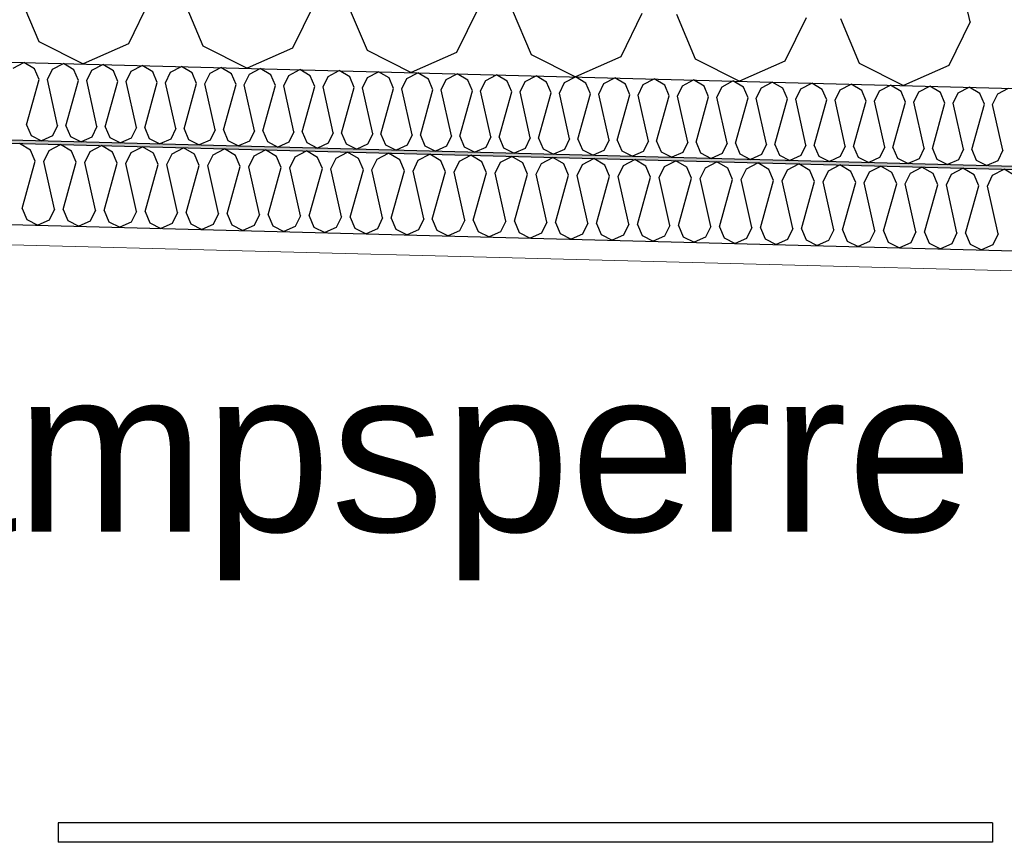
# Model space of a CAD drawing. Header units: millimetres. Extents: x -8544 to 51179, y -2070 to 13050.
# Tile 150 of 168: x 40214 to 40821, y 6214 to 6721. Entities that reach past the tile are written whole.
import ezdxf

# ---------------------------------------------------------------- set-up
doc = ezdxf.new("R2010")
doc.units = ezdxf.units.MM
doc.header["$LTSCALE"] = 0.5
doc.header["$MEASUREMENT"] = 0
doc.linetypes.add('PLINE', pattern=[0])
doc.layers.add('236- Innvendig kledning og overflate(Nye konstruksjoner)', color=7, linetype='Continuous', lineweight=0)
for name, color, linetype in [('256- Faste himlinger og overflatebehandling (Skravur)(Nye konstruksjoner)', 7, 'Continuous'), ('256- Faste himlinger og overflatebehandling(Nye konstruksjoner)', 7, 'Continuous'), ('257- Systemhimlinger (Skravur)(Nye konstruksjoner)', 7, 'Continuous'), ('257- Systemhimlinger(Nye konstruksjoner)', 7, 'Continuous'), ('261- Primærkonstruksjon (tak)', 7, 'Continuous'), ('261- Primærkonstruksjon (tak) (Skravur)', 7, 'Continuous'), ('832- Tekst bygning(Nye konstruksjoner)', 7, 'Continuous')]:
    doc.layers.add(name, color=color, linetype=linetype)
doc.styles.add('GENERATED_STYLE_2', font='arial.ttf')
doc.dimstyles.new('GENERATED_STYLE__2', dxfattribs={"dimtxt": 0.18, "dimasz": 182.4, "dimexe": 0.18, "dimexo": 0.0625, "dimgap": 0, "dimtad": 0, "dimtih": 1, "dimtoh": 1, "dimdec": 4, "dimzin": 0, "dimdsep": 46, "dimcen": 0.09, "dimadec": 0, "dimazin": 0, "dimtfac": 1, "dimtdec": 4, "dimtmove": 0, "dimatfit": 3, "dimldrblk": 'ARROWHEAD_5', "dimfxl": 1, "dimtolj": 1, "dimtzin": 0, "dimarcsym": 0})

# ---------------------------------------------------------------- blocks, each defined once
blk = doc.blocks.new('*X17')
at = {"layer": '261- Primærkonstruksjon (tak) (Skravur)', "linetype": 'PLINE'}
for p, q in [((40799.79, 6719.43), (40773.54, 6837.48)), ((40214.22, 6734.77), (40225.83, 6707.36)), ((40294.11, 6732.67), (40281.07, 6705.91)), ((40315.35, 6732.12), (40326.97, 6704.71)), ((40395.24, 6730.03), (40382.21, 6703.27)), ((40416.49, 6729.47), (40428.11, 6702.06)), ((40496.38, 6727.38), (40483.35, 6700.62)), ((40517.63, 6726.82), (40529.25, 6699.42)), ((40597.52, 6724.73), (40584.48, 6697.97)), ((40618.77, 6724.17), (40630.38, 6696.77)), ((40698.66, 6722.08), (40685.62, 6695.32)), ((40719.9, 6721.52), (40731.52, 6694.12)), ((40799.79, 6719.43), (40786.76, 6692.67)), ((40225.83, 6707.36), (40253.11, 6693.57)), ((40281.07, 6705.91), (40253.11, 6693.57)), ((40326.97, 6704.71), (40354.25, 6690.92)), ((40382.21, 6703.27), (40354.25, 6690.92)), ((40428.11, 6702.06), (40455.39, 6688.27)), ((40483.35, 6700.62), (40455.39, 6688.27)), ((40529.25, 6699.42), (40556.52, 6685.62)), ((40584.48, 6697.97), (40556.52, 6685.62)), ((40630.38, 6696.77), (40657.66, 6682.97)), ((40685.62, 6695.32), (40657.66, 6682.97)), ((40731.52, 6694.12), (40758.8, 6680.32)), ((40786.76, 6692.67), (40758.8, 6680.32))]:
    blk.add_line(p, q, dxfattribs=at)
blk = doc.blocks.new('*X23')
at = {"layer": '256- Faste himlinger og overflatebehandling (Skravur)(Nye konstruksjoner)', "linetype": 'PLINE'}
for p, q in [((40209.98, 6690.99), (40216.7, 6694.52)), ((40223.23, 6690.65), (40216.7, 6694.52)), ((40234.25, 6690.36), (40240.97, 6693.88)), ((40247.51, 6690.01), (40240.97, 6693.88)), ((40226.02, 6684.07), (40223.23, 6690.65)), ((40231.12, 6683.94), (40234.25, 6690.36)), ((40250.29, 6683.43), (40247.51, 6690.01)), ((40255.39, 6683.3), (40258.52, 6689.72)), ((40258.52, 6689.72), (40265.25, 6693.25)), ((40271.78, 6689.38), (40265.25, 6693.25)), ((40274.57, 6682.8), (40271.78, 6689.38)), ((40279.67, 6682.66), (40282.79, 6689.09)), ((40282.79, 6689.09), (40289.52, 6692.61)), ((40296.05, 6688.74), (40289.52, 6692.61)), ((40298.84, 6682.16), (40296.05, 6688.74)), ((40303.94, 6682.03), (40307.07, 6688.45)), ((40307.07, 6688.45), (40313.79, 6691.98)), ((40320.32, 6688.1), (40313.79, 6691.98)), ((40323.11, 6681.53), (40320.32, 6688.1)), ((40328.21, 6681.39), (40331.34, 6687.82)), ((40331.34, 6687.82), (40338.07, 6691.34)), ((40344.6, 6687.47), (40338.07, 6691.34)), ((40347.39, 6680.89), (40344.6, 6687.47)), ((40355.61, 6687.18), (40362.34, 6690.71)), ((40368.87, 6686.83), (40362.34, 6690.71)), ((40379.89, 6686.54), (40386.61, 6690.07)), ((40393.14, 6686.2), (40386.61, 6690.07)), ((40404.16, 6685.91), (40410.88, 6689.44)), ((40417.42, 6685.56), (40410.88, 6689.44)), ((40428.43, 6685.27), (40435.16, 6688.8)), ((40441.69, 6684.93), (40435.16, 6688.8)), ((40452.7, 6684.64), (40459.43, 6688.16)), ((40465.96, 6684.29), (40459.43, 6688.16)), ((40476.98, 6684), (40483.7, 6687.53)), ((40490.24, 6683.66), (40483.7, 6687.53)), ((40218.25, 6656.11), (40226.02, 6684.07)), ((40237.42, 6655.6), (40231.12, 6683.94)), ((40242.52, 6655.47), (40250.29, 6683.43)), ((40261.69, 6654.97), (40255.39, 6683.3)), ((40266.79, 6654.84), (40274.57, 6682.8)), ((40285.97, 6654.33), (40279.67, 6682.66)), ((40291.07, 6654.2), (40298.84, 6682.16)), ((40310.24, 6653.7), (40303.94, 6682.03)), ((40315.34, 6653.56), (40323.11, 6681.53)), ((40334.51, 6653.06), (40328.21, 6681.39)), ((40352.48, 6680.76), (40355.61, 6687.18)), ((40371.66, 6680.26), (40368.87, 6686.83)), ((40376.76, 6680.12), (40379.89, 6686.54)), ((40395.93, 6679.62), (40393.14, 6686.2)), ((40401.03, 6679.49), (40404.16, 6685.91)), ((40420.2, 6678.98), (40417.42, 6685.56)), ((40425.3, 6678.85), (40428.43, 6685.27)), ((40444.48, 6678.35), (40441.69, 6684.93)), ((40449.58, 6678.22), (40452.7, 6684.64)), ((40468.75, 6677.71), (40465.96, 6684.29)), ((40473.85, 6677.58), (40476.98, 6684)), ((40493.02, 6677.08), (40490.24, 6683.66)), ((40498.12, 6676.94), (40501.25, 6683.37)), ((40501.25, 6683.37), (40507.98, 6686.89)), ((40514.51, 6683.02), (40507.98, 6686.89)), ((40517.3, 6676.44), (40514.51, 6683.02)), ((40522.4, 6676.31), (40525.52, 6682.73)), ((40525.52, 6682.73), (40532.25, 6686.26)), ((40538.78, 6682.38), (40532.25, 6686.26)), ((40541.57, 6675.81), (40538.78, 6682.38)), ((40546.67, 6675.67), (40549.8, 6682.1)), ((40549.8, 6682.1), (40556.52, 6685.62)), ((40563.05, 6681.75), (40556.52, 6685.62)), ((40565.84, 6675.17), (40563.05, 6681.75)), ((40570.94, 6675.04), (40574.07, 6681.46)), ((40574.07, 6681.46), (40580.8, 6684.99)), ((40587.33, 6681.11), (40580.8, 6684.99)), ((40598.34, 6680.82), (40605.07, 6684.35)), ((40611.6, 6680.48), (40605.07, 6684.35)), ((40622.62, 6680.19), (40629.34, 6683.71)), ((40635.87, 6679.84), (40629.34, 6683.71)), ((40646.89, 6679.55), (40653.61, 6683.08)), ((40660.15, 6679.21), (40653.61, 6683.08)), ((40671.16, 6678.92), (40677.89, 6682.44)), ((40684.42, 6678.57), (40677.89, 6682.44)), ((40695.43, 6678.28), (40702.16, 6681.81)), ((40708.69, 6677.93), (40702.16, 6681.81)), ((40719.71, 6677.65), (40726.43, 6681.17)), ((40732.96, 6677.3), (40726.43, 6681.17)), ((40339.61, 6652.93), (40347.39, 6680.89)), ((40358.78, 6652.43), (40352.48, 6680.76)), ((40363.88, 6652.29), (40371.66, 6680.26)), ((40383.06, 6651.79), (40376.76, 6680.12)), ((40388.16, 6651.66), (40395.93, 6679.62)), ((40407.33, 6651.16), (40401.03, 6679.49)), ((40412.43, 6651.02), (40420.2, 6678.98)), ((40431.6, 6650.52), (40425.3, 6678.85)), ((40436.7, 6650.39), (40444.48, 6678.35)), ((40455.88, 6649.88), (40449.58, 6678.22)), ((40460.98, 6649.75), (40468.75, 6677.71)), ((40480.15, 6649.25), (40473.85, 6677.58)), ((40485.25, 6649.11), (40493.02, 6677.08)), ((40504.42, 6648.61), (40498.12, 6676.94)), ((40509.52, 6648.48), (40517.3, 6676.44)), ((40528.7, 6647.98), (40522.4, 6676.31)), ((40533.8, 6647.84), (40541.57, 6675.81)), ((40552.97, 6647.34), (40546.67, 6675.67)), ((40558.07, 6647.21), (40565.84, 6675.17)), ((40590.11, 6674.54), (40587.33, 6681.11)), ((40595.21, 6674.4), (40598.34, 6680.82)), ((40614.39, 6673.9), (40611.6, 6680.48)), ((40619.49, 6673.77), (40622.62, 6680.19)), ((40638.66, 6673.26), (40635.87, 6679.84)), ((40643.76, 6673.13), (40646.89, 6679.55)), ((40662.93, 6672.63), (40660.15, 6679.21)), ((40668.03, 6672.5), (40671.16, 6678.92)), ((40687.21, 6671.99), (40684.42, 6678.57)), ((40692.31, 6671.86), (40695.43, 6678.28)), ((40711.48, 6671.36), (40708.69, 6677.93)), ((40716.58, 6671.22), (40719.71, 6677.65)), ((40735.75, 6670.72), (40732.96, 6677.3)), ((40740.85, 6670.59), (40743.98, 6677.01)), ((40743.98, 6677.01), (40750.71, 6680.54)), ((40757.24, 6676.66), (40750.71, 6680.54)), ((40760.03, 6670.09), (40757.24, 6676.66)), ((40765.13, 6669.95), (40768.25, 6676.38)), ((40768.25, 6676.38), (40774.98, 6679.9)), ((40781.51, 6676.03), (40774.98, 6679.9)), ((40784.3, 6669.45), (40781.51, 6676.03)), ((40789.4, 6669.32), (40792.53, 6675.74)), ((40792.53, 6675.74), (40799.25, 6679.27)), ((40805.78, 6675.39), (40799.25, 6679.27)), ((40808.57, 6668.81), (40805.78, 6675.39)), ((40813.67, 6668.68), (40816.8, 6675.1)), ((40816.8, 6675.1), (40823.52, 6678.63)), ((40577.24, 6646.71), (40570.94, 6675.04)), ((40582.34, 6646.57), (40590.11, 6674.54)), ((40601.51, 6646.07), (40595.21, 6674.4)), ((40606.61, 6645.94), (40614.39, 6673.9)), ((40625.79, 6645.43), (40619.49, 6673.77)), ((40630.89, 6645.3), (40638.66, 6673.26)), ((40650.06, 6644.8), (40643.76, 6673.13)), ((40655.16, 6644.67), (40662.93, 6672.63)), ((40674.33, 6644.16), (40668.03, 6672.5)), ((40679.43, 6644.03), (40687.21, 6671.99)), ((40698.61, 6643.53), (40692.31, 6671.86)), ((40703.71, 6643.39), (40711.48, 6671.36)), ((40722.88, 6642.89), (40716.58, 6671.22)), ((40727.98, 6642.76), (40735.75, 6670.72)), ((40747.15, 6642.26), (40740.85, 6670.59)), ((40752.25, 6642.12), (40760.03, 6670.09)), ((40771.42, 6641.62), (40765.13, 6669.95)), ((40776.52, 6641.49), (40784.3, 6669.45)), ((40795.7, 6640.99), (40789.4, 6669.32)), ((40800.8, 6640.85), (40808.57, 6668.81)), ((40819.97, 6640.35), (40813.67, 6668.68)), ((40218.25, 6656.11), (40221.03, 6649.53)), ((40237.42, 6655.6), (40234.29, 6649.18)), ((40242.52, 6655.47), (40245.31, 6648.89)), ((40261.69, 6654.97), (40258.56, 6648.55)), ((40266.79, 6654.84), (40269.58, 6648.26)), ((40285.97, 6654.33), (40282.84, 6647.91)), ((40291.07, 6654.2), (40293.85, 6647.62)), ((40310.24, 6653.7), (40307.11, 6647.28)), ((40315.34, 6653.56), (40318.13, 6646.99)), ((40334.51, 6653.06), (40331.38, 6646.64)), ((40339.61, 6652.93), (40342.4, 6646.35)), ((40358.78, 6652.43), (40355.66, 6646)), ((40363.88, 6652.29), (40366.67, 6645.72)), ((40383.06, 6651.79), (40379.93, 6645.37)), ((40388.16, 6651.66), (40390.95, 6645.08)), ((40407.33, 6651.16), (40404.2, 6644.73)), ((40412.43, 6651.02), (40415.22, 6644.44)), ((40221.03, 6649.53), (40227.58, 6646.22)), ((40234.29, 6649.18), (40227.58, 6646.22)), ((40245.31, 6648.89), (40251.85, 6645.58)), ((40258.56, 6648.55), (40251.85, 6645.58)), ((40269.58, 6648.26), (40276.13, 6644.95)), ((40282.84, 6647.91), (40276.13, 6644.95)), ((40293.85, 6647.62), (40300.4, 6644.31)), ((40307.11, 6647.28), (40300.4, 6644.31)), ((40318.13, 6646.99), (40324.67, 6643.68)), ((40331.38, 6646.64), (40324.67, 6643.68)), ((40342.4, 6646.35), (40348.95, 6643.04)), ((40355.66, 6646), (40348.95, 6643.04)), ((40366.67, 6645.72), (40373.22, 6642.4)), ((40379.93, 6645.37), (40373.22, 6642.4)), ((40390.95, 6645.08), (40397.49, 6641.77)), ((40404.2, 6644.73), (40397.49, 6641.77)), ((40431.6, 6650.52), (40428.48, 6644.1)), ((40436.7, 6650.39), (40439.49, 6643.81)), ((40455.88, 6649.88), (40452.75, 6643.46)), ((40460.98, 6649.75), (40463.76, 6643.17)), ((40480.15, 6649.25), (40477.02, 6642.83)), ((40485.25, 6649.11), (40488.04, 6642.54)), ((40504.42, 6648.61), (40501.29, 6642.19)), ((40509.52, 6648.48), (40512.31, 6641.9)), ((40528.7, 6647.98), (40525.57, 6641.55)), ((40533.8, 6647.84), (40536.58, 6641.27)), ((40552.97, 6647.34), (40549.84, 6640.92)), ((40558.07, 6647.21), (40560.86, 6640.63)), ((40577.24, 6646.71), (40574.11, 6640.28)), ((40582.34, 6646.57), (40585.13, 6640)), ((40601.51, 6646.07), (40598.39, 6639.65)), ((40606.61, 6645.94), (40609.4, 6639.36)), ((40625.79, 6645.43), (40622.66, 6639.01)), ((40630.89, 6645.3), (40633.67, 6638.72)), ((40650.06, 6644.8), (40646.93, 6638.38)), ((40415.22, 6644.44), (40421.76, 6641.13)), ((40428.48, 6644.1), (40421.76, 6641.13)), ((40439.49, 6643.81), (40446.04, 6640.5)), ((40452.75, 6643.46), (40446.04, 6640.5)), ((40463.76, 6643.17), (40470.31, 6639.86)), ((40477.02, 6642.83), (40470.31, 6639.86)), ((40488.04, 6642.54), (40494.58, 6639.23)), ((40501.29, 6642.19), (40494.58, 6639.23)), ((40512.31, 6641.9), (40518.86, 6638.59)), ((40525.57, 6641.55), (40518.86, 6638.59)), ((40536.58, 6641.27), (40543.13, 6637.96)), ((40549.84, 6640.92), (40543.13, 6637.96)), ((40560.86, 6640.63), (40567.4, 6637.32)), ((40574.11, 6640.28), (40567.4, 6637.32)), ((40585.13, 6640), (40591.68, 6636.68)), ((40598.39, 6639.65), (40591.68, 6636.68)), ((40609.4, 6639.36), (40615.95, 6636.05)), ((40622.66, 6639.01), (40615.95, 6636.05)), ((40633.67, 6638.72), (40640.22, 6635.41)), ((40655.16, 6644.67), (40657.95, 6638.09)), ((40674.33, 6644.16), (40671.2, 6637.74)), ((40679.43, 6644.03), (40682.22, 6637.45)), ((40698.61, 6643.53), (40695.48, 6637.11)), ((40703.71, 6643.39), (40706.49, 6636.82)), ((40722.88, 6642.89), (40719.75, 6636.47)), ((40727.98, 6642.76), (40730.77, 6636.18)), ((40747.15, 6642.26), (40744.02, 6635.83)), ((40752.25, 6642.12), (40755.04, 6635.55)), ((40771.42, 6641.62), (40768.3, 6635.2)), ((40776.52, 6641.49), (40779.31, 6634.91)), ((40795.7, 6640.99), (40792.57, 6634.56)), ((40800.8, 6640.85), (40803.59, 6634.27)), ((40819.97, 6640.35), (40816.84, 6633.93)), ((40646.93, 6638.38), (40640.22, 6635.41)), ((40657.95, 6638.09), (40664.49, 6634.78)), ((40671.2, 6637.74), (40664.49, 6634.78)), ((40682.22, 6637.45), (40688.77, 6634.14)), ((40695.48, 6637.11), (40688.77, 6634.14)), ((40706.49, 6636.82), (40713.04, 6633.51)), ((40719.75, 6636.47), (40713.04, 6633.51)), ((40730.77, 6636.18), (40737.31, 6632.87)), ((40744.02, 6635.83), (40737.31, 6632.87)), ((40755.04, 6635.55), (40761.59, 6632.24)), ((40768.3, 6635.2), (40761.59, 6632.24)), ((40779.31, 6634.91), (40785.86, 6631.6)), ((40792.57, 6634.56), (40785.86, 6631.6)), ((40803.59, 6634.27), (40810.13, 6630.96)), ((40816.84, 6633.93), (40810.13, 6630.96))]:
    blk.add_line(p, q, dxfattribs=at)
blk = doc.blocks.new('*X24')
at = {"layer": '256- Faste himlinger og overflatebehandling (Skravur)(Nye konstruksjoner)', "linetype": 'PLINE'}
for p, q in [((40220.68, 6640.54), (40213.88, 6644.58)), ((40223.58, 6633.69), (40220.68, 6640.54)), ((40228.9, 6633.55), (40232.15, 6640.24)), ((40232.15, 6640.24), (40239.16, 6643.91)), ((40245.96, 6639.88), (40239.16, 6643.91)), ((40248.87, 6633.03), (40245.96, 6639.88)), ((40254.18, 6632.89), (40257.44, 6639.58)), ((40257.44, 6639.58), (40264.44, 6643.25)), ((40271.25, 6639.22), (40264.44, 6643.25)), ((40274.15, 6632.37), (40271.25, 6639.22)), ((40279.46, 6632.23), (40282.72, 6638.92)), ((40282.72, 6638.92), (40289.73, 6642.59)), ((40296.53, 6638.56), (40289.73, 6642.59)), ((40308.01, 6638.26), (40315.01, 6641.93)), ((40321.82, 6637.89), (40315.01, 6641.93)), ((40333.29, 6637.59), (40340.3, 6641.27)), ((40347.1, 6637.23), (40340.3, 6641.27)), ((40358.58, 6636.93), (40365.58, 6640.6)), ((40372.38, 6636.57), (40365.58, 6640.6)), ((40383.86, 6636.27), (40390.87, 6639.94)), ((40397.67, 6635.91), (40390.87, 6639.94)), ((40409.14, 6635.61), (40416.15, 6639.28)), ((40422.95, 6635.25), (40416.15, 6639.28)), ((40215.49, 6604.56), (40223.58, 6633.69)), ((40235.46, 6604.04), (40228.9, 6633.55)), ((40240.77, 6603.9), (40248.87, 6633.03)), ((40260.74, 6603.38), (40254.18, 6632.89)), ((40299.44, 6631.7), (40296.53, 6638.56)), ((40304.75, 6631.57), (40308.01, 6638.26)), ((40324.72, 6631.04), (40321.82, 6637.89)), ((40330.03, 6630.9), (40333.29, 6637.59)), ((40350, 6630.38), (40347.1, 6637.23)), ((40355.32, 6630.24), (40358.58, 6636.93)), ((40375.29, 6629.72), (40372.38, 6636.57)), ((40380.6, 6629.58), (40383.86, 6636.27)), ((40400.57, 6629.06), (40397.67, 6635.91)), ((40405.89, 6628.92), (40409.14, 6635.61)), ((40425.86, 6628.39), (40422.95, 6635.25)), ((40431.17, 6628.26), (40434.43, 6634.95)), ((40434.43, 6634.95), (40441.43, 6638.62)), ((40448.24, 6634.58), (40441.43, 6638.62)), ((40451.14, 6627.73), (40448.24, 6634.58)), ((40456.45, 6627.59), (40459.71, 6634.28)), ((40459.71, 6634.28), (40466.72, 6637.96)), ((40473.52, 6633.92), (40466.72, 6637.96)), ((40476.43, 6627.07), (40473.52, 6633.92)), ((40481.74, 6626.93), (40485, 6633.62)), ((40485, 6633.62), (40492, 6637.29)), ((40498.81, 6633.26), (40492, 6637.29)), ((40501.71, 6626.41), (40498.81, 6633.26)), ((40507.02, 6626.27), (40510.28, 6632.96)), ((40510.28, 6632.96), (40517.29, 6636.63)), ((40524.09, 6632.6), (40517.29, 6636.63)), ((40526.99, 6625.75), (40524.09, 6632.6)), ((40535.57, 6632.3), (40542.57, 6635.97)), ((40549.38, 6631.94), (40542.57, 6635.97)), ((40560.85, 6631.63), (40567.86, 6635.31)), ((40574.66, 6631.27), (40567.86, 6635.31)), ((40586.13, 6630.97), (40593.14, 6634.65)), ((40599.94, 6630.61), (40593.14, 6634.65)), ((40611.42, 6630.31), (40618.42, 6633.98)), ((40625.23, 6629.95), (40618.42, 6633.98)), ((40636.7, 6629.65), (40643.71, 6633.32)), ((40650.51, 6629.29), (40643.71, 6633.32)), ((40661.99, 6628.99), (40668.99, 6632.66)), ((40675.8, 6628.62), (40668.99, 6632.66)), ((40266.05, 6603.24), (40274.15, 6632.37)), ((40286.03, 6602.72), (40279.46, 6632.23)), ((40291.34, 6602.58), (40299.44, 6631.7)), ((40311.31, 6602.05), (40304.75, 6631.57)), ((40316.62, 6601.91), (40324.72, 6631.04)), ((40336.59, 6601.39), (40330.03, 6630.9)), ((40341.91, 6601.25), (40350, 6630.38)), ((40361.88, 6600.73), (40355.32, 6630.24)), ((40367.19, 6600.59), (40375.29, 6629.72)), ((40387.16, 6600.07), (40380.6, 6629.58)), ((40392.48, 6599.93), (40400.57, 6629.06)), ((40412.45, 6599.41), (40405.89, 6628.92)), ((40417.76, 6599.27), (40425.86, 6628.39)), ((40437.73, 6598.74), (40431.17, 6628.26)), ((40443.04, 6598.6), (40451.14, 6627.73)), ((40463.02, 6598.08), (40456.45, 6627.59)), ((40468.33, 6597.94), (40476.43, 6627.07)), ((40488.3, 6597.42), (40481.74, 6626.93)), ((40532.31, 6625.61), (40535.57, 6632.3)), ((40552.28, 6625.08), (40549.38, 6631.94)), ((40557.59, 6624.94), (40560.85, 6631.63)), ((40577.56, 6624.42), (40574.66, 6631.27)), ((40582.88, 6624.28), (40586.13, 6630.97)), ((40602.85, 6623.76), (40599.94, 6630.61)), ((40608.16, 6623.62), (40611.42, 6630.31)), ((40628.13, 6623.1), (40625.23, 6629.95)), ((40633.44, 6622.96), (40636.7, 6629.65)), ((40653.42, 6622.44), (40650.51, 6629.29)), ((40658.73, 6622.3), (40661.99, 6628.99)), ((40678.7, 6621.77), (40675.8, 6628.62)), ((40684.01, 6621.63), (40687.27, 6628.32)), ((40687.27, 6628.32), (40694.28, 6632)), ((40701.08, 6627.96), (40694.28, 6632)), ((40703.99, 6621.11), (40701.08, 6627.96)), ((40709.3, 6620.97), (40712.56, 6627.66)), ((40712.56, 6627.66), (40719.56, 6631.33)), ((40726.37, 6627.3), (40719.56, 6631.33)), ((40729.27, 6620.45), (40726.37, 6627.3)), ((40734.58, 6620.31), (40737.84, 6627)), ((40737.84, 6627), (40744.85, 6630.67)), ((40751.65, 6626.64), (40744.85, 6630.67)), ((40754.55, 6619.79), (40751.65, 6626.64)), ((40763.12, 6626.34), (40770.13, 6630.01)), ((40776.93, 6625.98), (40770.13, 6630.01)), ((40788.41, 6625.68), (40795.41, 6629.35)), ((40802.22, 6625.31), (40795.41, 6629.35)), ((40813.69, 6625.01), (40820.7, 6628.69)), ((40827.5, 6624.65), (40820.7, 6628.69)), ((40493.61, 6597.28), (40501.71, 6626.41)), ((40513.58, 6596.76), (40507.02, 6626.27)), ((40518.9, 6596.62), (40526.99, 6625.75)), ((40538.87, 6596.09), (40532.31, 6625.61)), ((40544.18, 6595.96), (40552.28, 6625.08)), ((40564.15, 6595.43), (40557.59, 6624.94)), ((40569.47, 6595.29), (40577.56, 6624.42)), ((40589.44, 6594.77), (40582.88, 6624.28)), ((40594.75, 6594.63), (40602.85, 6623.76)), ((40614.72, 6594.11), (40608.16, 6623.62)), ((40620.03, 6593.97), (40628.13, 6623.1)), ((40640.01, 6593.45), (40633.44, 6622.96)), ((40645.32, 6593.31), (40653.42, 6622.44)), ((40665.29, 6592.78), (40658.73, 6622.3)), ((40670.6, 6592.65), (40678.7, 6621.77)), ((40690.58, 6592.12), (40684.01, 6621.63)), ((40695.89, 6591.98), (40703.99, 6621.11)), ((40715.86, 6591.46), (40709.3, 6620.97)), ((40721.17, 6591.32), (40729.27, 6620.45)), ((40759.87, 6619.65), (40763.12, 6626.34)), ((40779.84, 6619.12), (40776.93, 6625.98)), ((40785.15, 6618.99), (40788.41, 6625.68)), ((40805.12, 6618.46), (40802.22, 6625.31)), ((40810.43, 6618.32), (40813.69, 6625.01)), ((40741.14, 6590.8), (40734.58, 6620.31)), ((40746.46, 6590.66), (40754.55, 6619.79)), ((40766.43, 6590.14), (40759.87, 6619.65)), ((40771.74, 6590), (40779.84, 6619.12)), ((40791.71, 6589.47), (40785.15, 6618.99)), ((40797.02, 6589.33), (40805.12, 6618.46)), ((40817, 6588.81), (40810.43, 6618.32)), ((40215.49, 6604.56), (40218.39, 6597.71)), ((40235.46, 6604.04), (40232.2, 6597.35)), ((40240.77, 6603.9), (40243.67, 6597.05)), ((40260.74, 6603.38), (40257.48, 6596.69)), ((40266.05, 6603.24), (40268.96, 6596.39)), ((40286.03, 6602.72), (40282.77, 6596.03)), ((40291.34, 6602.58), (40294.24, 6595.73)), ((40218.39, 6597.71), (40225.21, 6594.26)), ((40232.2, 6597.35), (40225.21, 6594.26)), ((40243.67, 6597.05), (40250.49, 6593.6)), ((40257.48, 6596.69), (40250.49, 6593.6)), ((40268.96, 6596.39), (40275.78, 6592.94)), ((40311.31, 6602.05), (40308.05, 6595.36)), ((40316.62, 6601.91), (40319.53, 6595.06)), ((40336.59, 6601.39), (40333.34, 6594.7)), ((40341.91, 6601.25), (40344.81, 6594.4)), ((40361.88, 6600.73), (40358.62, 6594.04)), ((40367.19, 6600.59), (40370.1, 6593.74)), ((40387.16, 6600.07), (40383.9, 6593.38)), ((40392.48, 6599.93), (40395.38, 6593.08)), ((40412.45, 6599.41), (40409.19, 6592.72)), ((40417.76, 6599.27), (40420.66, 6592.41)), ((40437.73, 6598.74), (40434.47, 6592.05)), ((40443.04, 6598.6), (40445.95, 6591.75)), ((40463.02, 6598.08), (40459.76, 6591.39)), ((40468.33, 6597.94), (40471.23, 6591.09)), ((40488.3, 6597.42), (40485.04, 6590.73)), ((40493.61, 6597.28), (40496.52, 6590.43)), ((40513.58, 6596.76), (40510.33, 6590.07)), ((40518.9, 6596.62), (40521.8, 6589.77)), ((40282.77, 6596.03), (40275.78, 6592.94)), ((40294.24, 6595.73), (40301.06, 6592.28)), ((40308.05, 6595.36), (40301.06, 6592.28)), ((40319.53, 6595.06), (40326.35, 6591.61)), ((40333.34, 6594.7), (40326.35, 6591.61)), ((40344.81, 6594.4), (40351.63, 6590.95)), ((40358.62, 6594.04), (40351.63, 6590.95)), ((40370.1, 6593.74), (40376.91, 6590.29)), ((40383.9, 6593.38), (40376.91, 6590.29)), ((40395.38, 6593.08), (40402.2, 6589.63)), ((40409.19, 6592.72), (40402.2, 6589.63)), ((40420.66, 6592.41), (40427.48, 6588.97)), ((40434.47, 6592.05), (40427.48, 6588.97)), ((40445.95, 6591.75), (40452.77, 6588.3)), ((40459.76, 6591.39), (40452.77, 6588.3)), ((40471.23, 6591.09), (40478.05, 6587.64)), ((40485.04, 6590.73), (40478.05, 6587.64)), ((40496.52, 6590.43), (40503.34, 6586.98)), ((40538.87, 6596.09), (40535.61, 6589.4)), ((40544.18, 6595.96), (40547.09, 6589.1)), ((40564.15, 6595.43), (40560.9, 6588.74)), ((40569.47, 6595.29), (40572.37, 6588.44)), ((40589.44, 6594.77), (40586.18, 6588.08)), ((40594.75, 6594.63), (40597.65, 6587.78)), ((40614.72, 6594.11), (40611.46, 6587.42)), ((40620.03, 6593.97), (40622.94, 6587.12)), ((40640.01, 6593.45), (40636.75, 6586.76)), ((40645.32, 6593.31), (40648.22, 6586.46)), ((40665.29, 6592.78), (40662.03, 6586.09)), ((40670.6, 6592.65), (40673.51, 6585.79)), ((40690.58, 6592.12), (40687.32, 6585.43)), ((40695.89, 6591.98), (40698.79, 6585.13)), ((40715.86, 6591.46), (40712.6, 6584.77)), ((40721.17, 6591.32), (40724.08, 6584.47)), ((40741.14, 6590.8), (40737.89, 6584.11)), ((40746.46, 6590.66), (40749.36, 6583.81)), ((40766.43, 6590.14), (40763.17, 6583.45)), ((40510.33, 6590.07), (40503.34, 6586.98)), ((40521.8, 6589.77), (40528.62, 6586.32)), ((40535.61, 6589.4), (40528.62, 6586.32)), ((40547.09, 6589.1), (40553.9, 6585.66)), ((40560.9, 6588.74), (40553.9, 6585.66)), ((40572.37, 6588.44), (40579.19, 6584.99)), ((40586.18, 6588.08), (40579.19, 6584.99)), ((40597.65, 6587.78), (40604.47, 6584.33)), ((40611.46, 6587.42), (40604.47, 6584.33)), ((40622.94, 6587.12), (40629.76, 6583.67)), ((40636.75, 6586.76), (40629.76, 6583.67)), ((40648.22, 6586.46), (40655.04, 6583.01)), ((40662.03, 6586.09), (40655.04, 6583.01)), ((40673.51, 6585.79), (40680.33, 6582.35)), ((40687.32, 6585.43), (40680.33, 6582.35)), ((40698.79, 6585.13), (40705.61, 6581.68)), ((40712.6, 6584.77), (40705.61, 6581.68)), ((40724.08, 6584.47), (40730.89, 6581.02)), ((40737.89, 6584.11), (40730.89, 6581.02)), ((40771.74, 6590), (40774.64, 6583.15)), ((40791.71, 6589.47), (40788.45, 6582.78)), ((40797.02, 6589.33), (40799.93, 6582.48)), ((40817, 6588.81), (40813.74, 6582.12)), ((40749.36, 6583.81), (40756.18, 6580.36)), ((40763.17, 6583.45), (40756.18, 6580.36)), ((40774.64, 6583.15), (40781.46, 6579.7)), ((40788.45, 6582.78), (40781.46, 6579.7)), ((40799.93, 6582.48), (40806.75, 6579.03)), ((40813.74, 6582.12), (40806.75, 6579.03))]:
    blk.add_line(p, q, dxfattribs=at)
blk = doc.blocks.new('ARROWHEAD_5')
at = {"linetype": 'Continuous'}
blk.add_hatch(color=256, dxfattribs=at).paths.add_polyline_path([(-1, 0.2679), (0, 0), (-1, -0.2679)])
blk.add_line((0, 0), (-1, 0), dxfattribs=at)

msp = doc.modelspace()

# ---------------------------------------------------------------- hatches: boundary and pattern name
at = {"layer": '256- Faste himlinger og overflatebehandling (Skravur)(Nye konstruksjoner)', "linetype": 'Continuous'}
msp.add_hatch(color=256, dxfattribs=at).paths.add_polyline_path([(39201.93, 6671.08), (43699.43, 6553.3), (43699.43, 6555.31), (39201.93, 6673.08)])
h = msp.add_hatch(dxfattribs=at)
h.set_pattern_fill('Gips', color=256, style=0, pattern_type=2)
h.set_pattern_definition([(358.5, (0, 0), (2.26699, 86.57286), [0, -50]), (358.5, (26.125, 42.63), (2.26699, 86.57286), [0, -50])])
h.paths.add_polyline_path([(39201.93, 6608.55), (43699.43, 6490.78), (43699.43, 6503.29), (39201.93, 6621.06)])
at = {"layer": '257- Systemhimlinger (Skravur)(Nye konstruksjoner)', "linetype": 'Continuous'}
h = msp.add_hatch(dxfattribs=at)
h.set_pattern_fill('Prikker_tett', color=256, style=0, pattern_type=2)
h.set_pattern_definition([(0, (0, 0), (0, 43.30127), [0, -25]), (0, (12.5, 21.65), (0, 43.30127), [0, -25])])
h.paths.add_polyline_path([(40237.68, 6214), (40813.68, 6214), (40813.68, 6226), (40237.68, 6226)])

# ---------------------------------------------------------------- linework, layer by layer
at = {"layer": '236- Innvendig kledning og overflate(Nye konstruksjoner)', "linetype": 'PLINE'}
msp.add_line((39201.93, 6608.55), (43711.93, 6490.46), dxfattribs=at)
at = {"layer": '256- Faste himlinger og overflatebehandling(Nye konstruksjoner)', "linetype": 'PLINE'}
for p, q in [((39201.93, 6673.08), (43711.93, 6554.98)), ((39201.93, 6671.08), (43711.93, 6552.98)), ((39201.93, 6621.06), (43711.93, 6502.96))]:
    msp.add_line(p, q, dxfattribs=at)
at = {"layer": '257- Systemhimlinger(Nye konstruksjoner)', "linetype": 'PLINE'}
for p, q in [((40237.68, 6226), (40237.68, 6214)), ((40813.68, 6226), (40237.68, 6226)), ((40813.68, 6226), (40813.68, 6214)), ((40813.68, 6214), (40237.68, 6214))]:
    msp.add_line(p, q, dxfattribs=at)
at = {"layer": '261- Primærkonstruksjon (tak)', "linetype": 'PLINE'}
msp.add_line((39201.93, 6721.09), (43711.93, 6602.99), dxfattribs=at)

# ---------------------------------------------------------------- block references
at = {"layer": '256- Faste himlinger og overflatebehandling(Nye konstruksjoner)'}
for name in ['*X23', '*X24']:
    msp.add_blockref(name, (0, 0), dxfattribs=at)
at = {"layer": '261- Primærkonstruksjon (tak)'}
msp.add_blockref('*X17', (0, 0), dxfattribs=at)

# ---------------------------------------------------------------- texts
at = {"layer": '832- Tekst bygning(Nye konstruksjoner)', "linetype": 'Continuous', "insert": (39846.81, 6375.31), "char_height": 100, "attachment_point": 7, "style": 'GENERATED_STYLE_2'}
msp.add_mtext('\\A1;{\\pql;\\fArial|b0|i0|c0|p0;\\W1.000000;Ny dampsperre og isolering}', dxfattribs=at)

# ---------------------------------------------------------------- leaders
at = {"layer": '832- Tekst bygning(Nye konstruksjoner)', "linetype": 'PLINE', "annotation_type": 0, "has_hookline": 1, "hookline_direction": 1, "text_width": 1686.7}
msp.add_leader([(41937.74, 6575.54), (41778.66, 6375.31), (41523.8, 6329.88)], dimstyle='GENERATED_STYLE__2', dxfattribs=at)

doc.saveas('drawing.dxf')
